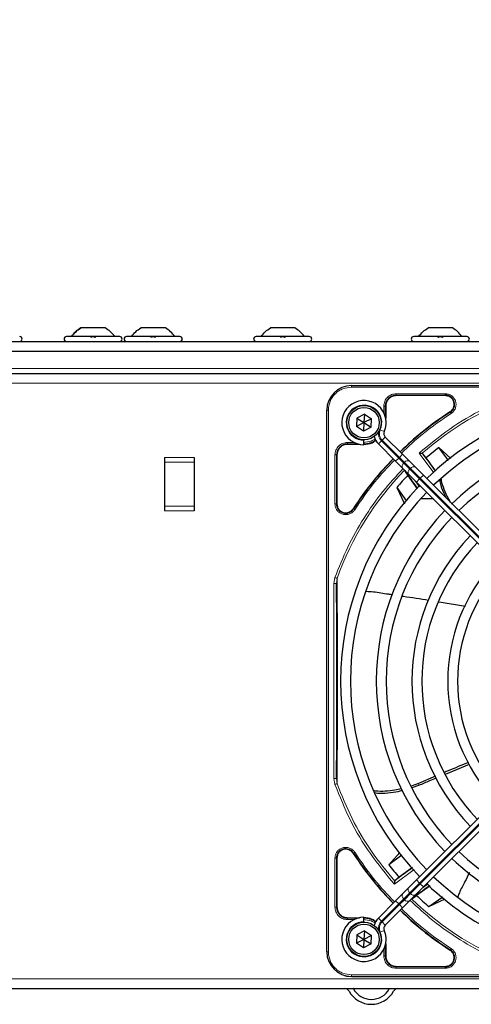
# Model space of a CAD drawing. Header units: millimetres. Extents: x 5 to 418, y 2 to 292.
# Tile 57 of 93: x 108 to 123, y 228 to 261. Entities that reach past the tile are written whole.
import ezdxf

# ---------------------------------------------------------------- set-up
doc = ezdxf.new("R2010")
doc.units = ezdxf.units.MM
doc.layers.add('SLD-0', color=7, linetype='Continuous')
doc.styles.add('SLDTEXTSTYLE0', font='TXT', dxfattribs={"width": 0.605})
doc.dimstyles.new('SLDDIMSTYLE0', dxfattribs={"dimtxt": 3.5, "dimasz": 3.302, "dimexe": 0, "dimexo": 0.0625, "dimgap": 0.875, "dimtad": 1, "dimdec": 1, "dimlfac": 6, "dimrnd": 1e-09, "dimzin": 12, "dimdsep": 46, "dimtxsty": 'SLDTEXTSTYLE0', "dimsah": 1, "dimcen": 0.09, "dimadec": 0, "dimazin": 3, "dimtfac": 1, "dimtofl": 0, "dimtmove": 0, "dimatfit": 3, "dimfxl": 1, "dimfrac": 2, "dimtolj": 1, "dimtzin": 12, "dimarcsym": 0})

# ---------------------------------------------------------------- blocks, each defined once
blk = doc.blocks.new('_D')
at = {"layer": 'SLD-0'}
for p, q in [((57.455, 248.17), (57.455, 271.307)), ((141.205, 248.17), (141.205, 271.307)), ((57.455, 270.307), (141.205, 270.307))]:
    blk.add_line(p, q, dxfattribs=at)
for points in [[(57.455, 270.307), (60.757, 269.799), (60.757, 270.815)], [(141.205, 270.307), (137.903, 270.815), (137.903, 269.799)]]:
    blk.add_solid(points, dxfattribs=at)
at = {"layer": 'SLD-0', "insert": (93.314, 274.819), "char_height": 3.5, "attachment_point": 1, "style": 'SLDTEXTSTYLE0'}
blk.add_mtext('502,5', dxfattribs=at)

msp = doc.modelspace()

# ---------------------------------------------------------------- linework, layer by layer
at = {"color": 7, "linetype": 'Continuous', "lineweight": 25}
for p, q in [((110.9922, 250.5154), (110.1672, 250.5154)), ((113.0255, 250.5154), (112.2005, 250.5154)), ((117.4089, 250.5154), (116.5839, 250.5154)), ((122.7422, 250.5154), (121.9172, 250.5154)), ((111.4797, 250.2237), (109.6797, 250.2237)), ((113.513, 250.2237), (111.713, 250.2237)), ((117.8964, 250.2237), (116.0964, 250.2237)), ((123.2297, 250.2237), (121.4297, 250.2237)), ((58.4964, 250.0571), (140.163, 250.0571)), ((58.913, 249.7237), (139.7464, 249.7237)), ((59.663, 248.9737), (138.9964, 248.9737)), ((119.3214, 248.5654), (137.6714, 248.5654)), ((122.4984, 248.2229), (120.838, 248.2229)), ((120.4805, 247.8654), (120.4805, 247.4605)), ((118.488, 229.3821), (118.488, 247.7321)), ((119.5042, 247.4642), (119.4892, 247.1759)), ((119.7613, 247.5953), (119.5042, 247.4642)), ((119.5042, 247.4642), (119.7464, 247.3071)), ((119.7613, 247.5953), (119.7464, 247.3071)), ((119.7613, 247.5953), (120.0035, 247.4382)), ((119.7464, 247.3071), (119.4892, 247.1759)), ((119.7314, 247.0188), (119.4892, 247.1759)), ((119.7464, 247.3071), (119.7314, 247.0188)), ((119.9885, 247.15), (119.7314, 247.0188)), ((120.0035, 247.4382), (119.7464, 247.3071)), ((119.7464, 247.3071), (119.9885, 247.15)), ((119.9885, 247.15), (120.0035, 247.4382)), ((121.0532, 246.2359), (120.468, 246.8211)), ((119.5929, 246.5729), (119.188, 246.5729)), ((119.7464, 246.7237), (119.7464, 246.7071)), ((119.7464, 246.5571), (119.7464, 246.7071)), ((120.2323, 246.5854), (120.8175, 246.0002)), ((122.2741, 246.4703), (121.8508, 246.1183)), ((122.6883, 246.0896), (122.2741, 246.4703)), ((122.6022, 246.0225), (122.2741, 246.4703)), ((112.9964, 246.1237), (112.9964, 245.9737)), ((113.9964, 246.1237), (113.9964, 245.9737)), ((118.8305, 246.2154), (118.8305, 244.555)), ((121.2949, 245.9942), (121.0532, 246.2359)), ((121.732, 246.2617), (121.7177, 246.2684)), ((121.8508, 246.1183), (121.732, 246.2617)), ((122.1792, 245.6681), (121.8508, 246.1183)), ((112.9964, 245.9737), (112.9964, 244.4737)), ((113.9964, 245.9737), (113.9964, 244.4737)), ((120.8175, 246.0002), (121.0592, 245.7585)), ((121.5003, 245.7888), (121.2949, 245.9942)), ((121.7586, 245.5305), (121.5003, 245.7888)), ((121.0592, 245.7585), (121.2646, 245.5531)), ((121.1239, 245.682), (121.2323, 245.5263)), ((121.5618, 245.0675), (121.2323, 245.5263)), ((121.2646, 245.5531), (121.5229, 245.2948)), ((127.4106, 239.8785), (121.7586, 245.5305)), ((120.8555, 245.1109), (121.1139, 244.5548)), ((120.8555, 245.1109), (121.1861, 244.6426)), ((121.5229, 245.2948), (127.1749, 239.6428)), ((112.9964, 244.4737), (112.9964, 244.3237)), ((113.9964, 244.4737), (113.9964, 244.3237)), ((122.094, 244.7237), (121.6578, 244.7237)), ((122.2876, 241.2409), (123.1802, 241.0871)), ((127.1749, 237.4713), (121.5229, 231.8193)), ((121.7586, 231.5836), (127.4106, 237.2356)), ((122.5024, 235.403), (123.3166, 235.7402)), ((122.1721, 235.3345), (121.5888, 235.0869)), ((121.5888, 235.0869), (121.3438, 235.0006)), ((121.3754, 234.9463), (121.608, 235.0294)), ((118.8305, 232.5591), (118.8305, 230.8987)), ((120.9609, 232.7458), (120.5831, 232.3348)), ((121.0309, 232.6629), (120.5831, 232.3348)), ((121.3853, 232.2399), (120.9351, 231.9115)), ((120.7917, 231.7927), (120.785, 231.7784)), ((120.9351, 231.9115), (120.7917, 231.7927)), ((121.5229, 231.8193), (121.2646, 231.561)), ((121.2646, 231.561), (121.0592, 231.3556)), ((121.5003, 231.3253), (121.7586, 231.5836)), ((121.9859, 231.6225), (121.5271, 231.293)), ((120.8175, 231.1139), (120.2323, 230.5287)), ((121.0592, 231.3556), (120.8175, 231.1139)), ((121.0532, 230.8782), (121.2949, 231.1199)), ((121.2949, 231.1199), (121.5003, 231.3253)), ((121.3714, 231.1846), (121.5271, 231.293)), ((121.9425, 230.9162), (122.4108, 231.2468)), ((121.9425, 230.9162), (122.4986, 231.1746)), ((120.468, 230.293), (121.0532, 230.8782)), ((119.188, 230.5412), (119.5929, 230.5412)), ((119.7464, 230.4071), (119.7464, 230.5571)), ((119.7464, 230.4071), (119.7464, 230.3904)), ((119.5042, 229.9642), (119.4892, 229.6759)), ((119.7464, 229.8071), (119.4892, 229.6759)), ((119.7613, 230.0953), (119.5042, 229.9642)), ((119.5042, 229.9642), (119.7464, 229.8071)), ((119.7464, 229.8071), (119.7314, 229.5188)), ((119.7613, 230.0953), (119.7464, 229.8071)), ((120.0035, 229.9382), (119.7464, 229.8071)), ((119.7464, 229.8071), (119.9885, 229.65)), ((119.7613, 230.0953), (120.0035, 229.9382)), ((119.9885, 229.65), (120.0035, 229.9382)), ((119.7314, 229.5188), (119.4892, 229.6759)), ((119.9885, 229.65), (119.7314, 229.5188)), ((120.4805, 229.6536), (120.4805, 229.2487)), ((120.838, 228.8912), (122.4984, 228.8912)), ((119.3214, 228.5487), (137.6714, 228.5487)), ((59.663, 228.1404), (138.9964, 228.1404))]:
    msp.add_line(p, q, dxfattribs=at)
at = {"color": 7, "linetype": 'Continuous', "lineweight": 18}
for p, q in [((139.0797, 249.1404), (59.5797, 249.1404)), ((59.663, 248.6404), (138.9964, 248.6404)), ((119.3214, 248.56), (119.3214, 248.5654)), ((137.6714, 248.56), (119.3214, 248.56)), ((119.3214, 248.5102), (119.3214, 248.56)), ((137.6714, 248.5102), (119.3214, 248.5102)), ((120.838, 248.2379), (122.4984, 248.2379)), ((120.838, 248.2229), (120.838, 248.2379)), ((120.8381, 248.2878), (122.4983, 248.2878)), ((122.4984, 248.2229), (122.4984, 248.2379)), ((120.4156, 247.6456), (120.4156, 247.8653)), ((120.4655, 247.5199), (120.4655, 247.8654)), ((120.4805, 247.8654), (120.4655, 247.8654)), ((118.488, 247.7321), (118.4934, 247.7321)), ((118.4934, 247.7321), (118.4934, 229.3821)), ((118.5432, 247.7321), (118.4934, 247.7321)), ((118.5432, 247.7321), (118.5432, 229.3821)), ((122.6678, 247.6591), (122.6597, 247.6718)), ((120.2959, 247.0661), (120.4332, 247.0059)), ((120.3619, 246.715), (120.468, 246.8211)), ((119.188, 246.5879), (119.5335, 246.5879)), ((119.188, 246.5729), (119.188, 246.5879)), ((119.1881, 246.6378), (119.4078, 246.6378)), ((120.2323, 246.5854), (120.3384, 246.6915)), ((120.9236, 246.1062), (120.3384, 246.6915)), ((120.3619, 246.715), (120.9472, 246.1298)), ((113.9964, 246.1237), (112.9964, 246.1237)), ((118.7656, 244.5551), (118.7656, 246.2153)), ((118.8155, 244.555), (118.8155, 246.2154)), ((118.8305, 246.2154), (118.8155, 246.2154)), ((120.9472, 246.1298), (120.9236, 246.1062)), ((120.9472, 246.1298), (121.0532, 246.2359)), ((120.9472, 246.1298), (121.1138, 245.9631)), ((122.1113, 245.6071), (121.6138, 246.2781)), ((113.9964, 245.9737), (112.9964, 245.9737)), ((120.8175, 246.0002), (120.9236, 246.1062)), ((121.0903, 245.9396), (120.9236, 246.1062)), ((121.0903, 245.9396), (121.1138, 245.9631)), ((121.2957, 245.7342), (121.0903, 245.9396)), ((121.1138, 245.9631), (121.3192, 245.7578)), ((121.3192, 245.7578), (121.2957, 245.7342)), ((121.629, 245.4009), (121.2957, 245.7342)), ((121.3192, 245.7578), (121.6526, 245.4244)), ((121.6526, 245.4244), (121.7586, 245.5305)), ((121.4674, 245.3503), (121.6255, 245.1347)), ((121.5229, 245.2948), (121.629, 245.4009)), ((121.629, 245.4009), (121.6526, 245.4244)), ((127.2809, 239.7489), (121.629, 245.4009)), ((121.6526, 245.4244), (127.3045, 239.7725)), ((113.9964, 244.4737), (112.9964, 244.4737)), ((118.8155, 244.555), (118.8305, 244.555)), ((112.9964, 244.3237), (113.9964, 244.3237)), ((119.3817, 244.3937), (119.3943, 244.3856)), ((118.7311, 241.8581), (118.7643, 242.0601)), ((118.7311, 235.256), (118.7311, 241.8581)), ((118.8144, 241.8581), (118.836, 242.0344)), ((118.8145, 235.256), (118.8145, 241.8581)), ((121.629, 231.7133), (127.2809, 237.3652)), ((127.3045, 237.3416), (121.6526, 231.6897)), ((118.7643, 235.0539), (118.7311, 235.256)), ((118.836, 235.0796), (118.8144, 235.256)), ((121.5888, 235.0869), (121.608, 235.0294)), ((118.7656, 230.8988), (118.7656, 232.559)), ((118.8155, 230.8987), (118.8155, 232.5591)), ((118.8305, 232.5591), (118.8155, 232.5591)), ((119.3943, 232.7285), (119.3817, 232.7204)), ((121.4463, 232.172), (120.7753, 231.6745)), ((121.5229, 231.8193), (121.629, 231.7133)), ((121.2957, 231.3799), (121.629, 231.7133)), ((121.6526, 231.6897), (121.3192, 231.3564)), ((121.6526, 231.6897), (121.629, 231.7133)), ((121.6526, 231.6897), (121.7586, 231.5836)), ((121.7031, 231.5281), (121.9188, 231.6862)), ((120.8175, 231.1139), (120.9236, 231.0079)), ((120.9236, 231.0079), (121.0903, 231.1745)), ((121.1138, 231.151), (120.9472, 230.9843)), ((121.0903, 231.1745), (121.2957, 231.3799)), ((121.1138, 231.151), (121.0903, 231.1745)), ((121.3192, 231.3564), (121.1138, 231.151)), ((121.2957, 231.3799), (121.3192, 231.3564)), ((118.8305, 230.8987), (118.8155, 230.8987)), ((120.3384, 230.4226), (120.9236, 231.0079)), ((120.9472, 230.9843), (120.3619, 230.3991)), ((120.9236, 231.0079), (120.9472, 230.9843)), ((120.9472, 230.9843), (121.0532, 230.8782)), ((119.188, 230.5412), (119.188, 230.5262)), ((119.5335, 230.5262), (119.188, 230.5262)), ((119.4078, 230.4763), (119.1881, 230.4763)), ((120.2323, 230.5287), (120.3384, 230.4226)), ((120.2959, 230.048), (120.4332, 230.1082)), ((120.3619, 230.3991), (120.468, 230.293)), ((120.4156, 229.2488), (120.4156, 229.4984)), ((120.4655, 229.2487), (120.4655, 229.5942)), ((122.6597, 229.4424), (122.6678, 229.455)), ((118.4934, 229.3821), (118.488, 229.3821)), ((118.5432, 229.3821), (118.4934, 229.3821)), ((120.4655, 229.2487), (120.4805, 229.2487)), ((120.838, 228.8912), (120.838, 228.8762)), ((122.4984, 228.8762), (120.838, 228.8762)), ((122.4983, 228.8263), (120.8381, 228.8263)), ((122.4984, 228.8912), (122.4984, 228.8762)), ((59.663, 228.4737), (138.9964, 228.4737)), ((119.3214, 228.6039), (137.6714, 228.6039)), ((119.3214, 228.6039), (119.3214, 228.5541)), ((119.3214, 228.5541), (137.6714, 228.5541)), ((119.3214, 228.5541), (119.3214, 228.5487))]:
    msp.add_line(p, q, dxfattribs=at)
at = {"color": 7, "linetype": 'Continuous', "lineweight": 25}
for centre, radius in [((119.7464, 247.3071), 0.5833), ((119.7464, 247.3071), 0.5167), ((119.7464, 229.8071), 0.5833), ((119.7464, 229.8071), 0.5167)]:
    msp.add_circle(centre, radius, dxfattribs=at)
for centre, radius, start, end in [((108.0964, 250.1404), 0.0833, 270, 90), ((109.6797, 250.1404), 0.0833, 90, 270), ((111.4797, 250.1404), 0.0833, 270, 90), ((111.713, 250.1404), 0.0833, 90, 270), ((113.513, 250.1404), 0.0833, 270, 90), ((116.0964, 250.1404), 0.0833, 90, 270), ((117.8964, 250.1404), 0.0833, 270, 90), ((121.4297, 250.1404), 0.0833, 90, 270), ((123.2297, 250.1404), 0.0833, 270, 90), ((119.3214, 247.7321), 0.8333, 90, 180), ((120.838, 247.8654), 0.3725, 90, 180), ((122.4984, 247.9237), 0.3142, 302.63367, 90), ((119.7464, 247.3071), 0.75, 336.32369, 270), ((128.4964, 238.5571), 9.5417, 46.00085, 133.99915), ((128.4964, 238.5571), 10.8083, 122.63367, 134.11645), ((128.4964, 238.5571), 9.2083, 90, 133.96292), ((120.5859, 246.9389), 0.5, 191.42049, 225), ((120.5859, 246.9389), 0.1667, 156.32369, 225), ((128.4964, 238.5571), 8.3333, 46.14599, 134.02698), ((119.188, 246.2154), 0.3725, 90, 180), ((119.738, 247.3154), 0.7275, 270, 303.67329), ((128.4964, 238.5571), 8, 90, 133.80625), ((108.5383, 236.0628), 16.676, 35.2521, 37.70462), ((128.4964, 238.5571), 10.8083, 135.88355, 147.36633), ((128.4964, 238.5571), 10.0666, 136.18656, 139.37912), ((108.5383, 236.0628), 15.8406, 34.77699, 37.39093), ((128.4964, 238.5571), 9.5417, 136.00085, 223.99915), ((128.4964, 238.5571), 9.2083, 136.03708, 223.96292), ((119.1297, 244.555), 0.3142, 180, 327.36633), ((128.4964, 238.5571), 8.3333, 136.14599, 223.85401), ((128.4964, 238.5571), 8, 136.19375, 223.80625), ((128.4964, 238.5571), 7.125, 136.34037, 223.65963), ((128.4964, 238.5571), 6.7917, 136.40617, 223.59383), ((128.4964, 238.5571), 5.9167, 136.63975, 223.38582), ((128.4964, 238.5571), 5.5833, 136.93387, 223.28942), ((119.1297, 232.5591), 0.3142, 32.63367, 180), ((128.4964, 238.5571), 8, 226.19375, 313.80625), ((128.4964, 238.5571), 10.8083, 212.63367, 224.11645), ((128.4964, 238.5571), 8.3333, 226.14599, 270), ((128.4964, 238.5571), 10.0666, 218.17818, 221.31225), ((130.9906, 218.599), 16.676, 125.2521, 127.70462), ((128.4964, 238.5571), 9.2083, 226.03708, 313.96292), ((130.9906, 218.599), 15.8406, 124.77699, 127.39093), ((128.4964, 238.5571), 9.5417, 226.00085, 270), ((128.4964, 238.5571), 10.0666, 226.18656, 229.37912), ((119.188, 230.8987), 0.3725, 180, 270), ((128.4964, 238.5571), 10.8083, 225.88355, 237.36633), ((119.7464, 229.8071), 0.75, 90, 23.67631), ((119.738, 229.7987), 0.7275, 56.32671, 90), ((120.5859, 230.1752), 0.5, 135, 168.57951), ((120.5859, 230.1752), 0.1667, 135, 203.67631), ((122.4984, 229.1904), 0.3142, 270, 57.36633), ((119.3214, 229.3821), 0.8333, 180, 270), ((120.838, 229.2487), 0.3725, 180, 270), ((119.0964, 227.9737), 0.1667, 28.69866, 90), ((119.0964, 227.9737), 0.3333, 28.69866, 30), ((119.9964, 228.4664), 0.6927, 208.69866, 331.30134), ((120.8964, 227.9737), 0.3333, 150, 151.30134), ((120.8964, 227.9737), 0.1667, 90, 151.30134), ((119.9964, 228.4664), 0.8594, 208.69866, 331.30134)]:
    msp.add_arc(centre, radius, start, end, dxfattribs=at)
at = {"color": 7, "linetype": 'Continuous', "lineweight": 18}
for centre, radius, start, end in [((119.3214, 247.7321), 0.828, 90, 180), ((128.4964, 238.5571), 10.2672, 109.79676, 131.31692), ((119.7464, 247.3071), 0.6, 336.32369, 270), ((120.5859, 246.9389), 0.35, 170.36292, 225), ((120.5859, 246.9389), 0.3167, 156.32369, 225), ((121.1708, 245.8326), 0.1339, 126.95053, 213.57825), ((121.2209, 245.8826), 0.1339, 56.42175, 143.04947), ((121.4262, 245.6773), 0.1339, 56.42175, 143.04947), ((128.4964, 238.5571), 10.2672, 135.92524, 160.20345), ((121.3761, 245.6272), 0.1339, 126.95053, 213.57825), ((121.3761, 231.4869), 0.1339, 146.42175, 233.04947), ((121.1708, 231.2816), 0.1339, 146.42175, 233.04947), ((121.2209, 231.2315), 0.1339, 216.95053, 303.57825), ((121.4262, 231.4368), 0.1339, 216.95053, 303.57825), ((128.4964, 238.5571), 10.2672, 225.92524, 250.30502), ((119.7464, 229.8071), 0.6, 90, 23.67631), ((120.5859, 230.1752), 0.35, 135, 189.63709), ((120.5859, 230.1752), 0.3167, 135, 203.67631), ((119.3214, 229.3821), 0.828, 180, 270)]:
    msp.add_arc(centre, radius, start, end, dxfattribs=at)
at = {"color": 7, "linetype": 'Continuous', "lineweight": 25}
for points, knots in [([(110.1672, 250.5154), (110.1054, 250.476), (109.9817, 250.3971), (109.8915, 250.2815), (109.8464, 250.2237)], [0, 0, 0, 0, 0.5, 1, 1, 1, 1]), ([(111.313, 250.2237), (111.2679, 250.2815), (111.1777, 250.3971), (111.054, 250.476), (110.9922, 250.5154)], [0, 0, 0, 0, 0.5, 1, 1, 1, 1]), ([(110.5067, 250.1952), (110.5092, 250.1991), (110.5142, 250.2069), (110.5308, 250.2161), (110.5532, 250.2222), (110.5795, 250.2245), (110.6059, 250.2223), (110.6284, 250.2162), (110.6451, 250.2069), (110.6502, 250.1991), (110.6527, 250.1952)], [0, 0, 0, 0, 0.1252217, 0.2494831, 0.3743256, 0.4990628, 0.6238964, 0.749388, 0.8744406, 1, 1, 1, 1]), ([(112.54, 250.1952), (112.5425, 250.1991), (112.5475, 250.2069), (112.5642, 250.2161), (112.5865, 250.2222), (112.6128, 250.2245), (112.6392, 250.2223), (112.6617, 250.2162), (112.6785, 250.2069), (112.6835, 250.1991), (112.686, 250.1952)], [0, 0, 0, 0, 0.1252217, 0.2494831, 0.3743256, 0.4990628, 0.6238964, 0.749388, 0.8744406, 1, 1, 1, 1]), ([(116.9234, 250.1952), (116.9259, 250.1991), (116.9309, 250.2069), (116.9475, 250.2161), (116.9698, 250.2222), (116.9962, 250.2245), (117.0226, 250.2223), (117.0451, 250.2162), (117.0618, 250.2069), (117.0668, 250.1991), (117.0693, 250.1952)], [0, 0, 0, 0, 0.1252217, 0.2494831, 0.3743256, 0.4990628, 0.6238964, 0.749388, 0.8744406, 1, 1, 1, 1]), ([(122.2567, 250.1952), (122.2592, 250.1991), (122.2642, 250.2069), (122.2808, 250.2161), (122.3032, 250.2222), (122.3295, 250.2245), (122.3559, 250.2223), (122.3784, 250.2162), (122.3951, 250.2069), (122.4002, 250.1991), (122.4027, 250.1952)], [0, 0, 0, 0, 0.1252217, 0.2494831, 0.3743256, 0.4990628, 0.6238964, 0.749388, 0.8744406, 1, 1, 1, 1]), ([(122.6597, 247.6718), (122.3367, 247.4533), (121.7369, 247.0477), (121.2103, 246.551), (120.9673, 246.3218)], [0, 0, 0, 0, 0.5384941, 1, 1, 1, 1]), ([(119.738, 246.5729), (119.8375, 246.5803), (119.9886, 246.5915), (120.1069, 246.6821), (120.1474, 246.7131)], [0, 0, 0, 0, 0.6579201, 1, 1, 1, 1]), ([(121.6138, 246.2781), (121.6272, 246.2768), (121.6497, 246.2746), (121.6795, 246.2722), (121.7022, 246.2699), (121.7128, 246.2689), (121.7177, 246.2684)], [0, 0, 0, 0, 0.3361266, 0.5608644, 0.7960602, 1, 1, 1, 1]), ([(120.7316, 246.0861), (120.5024, 245.8431), (120.0057, 245.3165), (119.6001, 244.7167), (119.3817, 244.3937)], [0, 0, 0, 0, 0.4615059, 1, 1, 1, 1]), ([(122.3103, 245.3552), (122.314, 245.3253), (122.3313, 245.1869), (122.4116, 244.9867), (122.4949, 244.8228), (122.5244, 244.7647)], [0, 0, 0, 0, 0.1506495, 0.6992401, 1, 1, 1, 1]), ([(122.673, 244.6161), (122.6484, 244.6566), (122.5651, 244.794), (122.461, 245.0403), (122.3795, 245.2664), (122.3648, 245.3893), (122.3626, 245.408)], [0, 0, 0, 0, 0.1608303, 0.546469, 0.9312223, 1, 1, 1, 1]), ([(118.8145, 235.256), (118.8169, 235.4496), (118.8216, 235.8162), (118.8273, 236.3786), (118.8313, 236.8763), (118.834, 237.3349), (118.8365, 237.9091), (118.8376, 238.5677), (118.8362, 239.255), (118.834, 239.8085), (118.8301, 240.4122), (118.8239, 241.1091), (118.8177, 241.5971), (118.8145, 241.8581)], [0, 0, 0, 0, 0.09973949, 0.18883409, 0.26898245, 0.32747255, 0.38971209, 0.51452351, 0.59963639, 0.67619844, 0.75013961, 0.86641843, 1, 1, 1, 1]), ([(119.8297, 241.5977), (119.9076, 241.5924), (120.1571, 241.5753), (120.444, 241.5232), (120.6549, 241.4923), (120.6958, 241.4863)], [0, 0, 0, 0, 0.2677132, 0.8581232, 1, 1, 1, 1]), ([(121.055, 241.4329), (121.0646, 241.4315), (121.3583, 241.3878), (121.6515, 241.3411), (121.9352, 241.2959)], [0, 0, 0, 0, 0.0325434, 1, 1, 1, 1]), ([(123.281, 235.7979), (123.0513, 235.7039), (122.7797, 235.5928), (122.5097, 235.4779), (122.4681, 235.4602)], [0, 0, 0, 0, 0.845838, 1, 1, 1, 1]), ([(121.608, 235.0294), (121.7298, 235.0812), (121.9265, 235.1649), (122.1242, 235.2464), (122.1995, 235.2775)], [0, 0, 0, 0, 0.6190746, 1, 1, 1, 1]), ([(121.0188, 234.9096), (120.9445, 234.8918), (120.76, 234.8475), (120.4655, 234.8197), (120.2208, 234.8131), (120.0949, 234.8383), (120.0718, 234.8429)], [0, 0, 0, 0, 0.23267271, 0.57810169, 0.92273961, 1, 1, 1, 1]), ([(120.1075, 234.7766), (120.1411, 234.77), (120.2821, 234.7423), (120.555, 234.7653), (120.8346, 234.7988), (120.9975, 234.8406), (121.0426, 234.8522)], [0, 0, 0, 0, 0.11603132, 0.48653938, 0.85777828, 1, 1, 1, 1]), ([(119.3817, 232.7204), (119.6001, 232.3974), (120.0057, 231.7976), (120.5024, 231.271), (120.7316, 231.028)], [0, 0, 0, 0, 0.5384941, 1, 1, 1, 1]), ([(120.785, 231.7784), (120.7845, 231.7735), (120.7835, 231.7629), (120.7815, 231.7401), (120.7784, 231.7103), (120.7765, 231.6878), (120.7753, 231.6745)], [0, 0, 0, 0, 0.2042629, 0.4391303, 0.6662593, 1, 1, 1, 1]), ([(123.3134, 232.0689), (123.2632, 231.9662), (123.1517, 231.7376), (123.0056, 231.4716), (122.9377, 231.2954), (122.9203, 231.2502)], [0, 0, 0, 0, 0.37749155, 0.84017935, 1, 1, 1, 1]), ([(120.9673, 230.7923), (121.2103, 230.5631), (121.7369, 230.0664), (122.3367, 229.6608), (122.6597, 229.4424)], [0, 0, 0, 0, 0.4615059, 1, 1, 1, 1]), ([(120.1476, 230.4008), (120.1071, 230.4319), (119.9887, 230.5225), (119.8375, 230.5338), (119.738, 230.5412)], [0, 0, 0, 0, 0.3424671, 1, 1, 1, 1])]:
    msp.add_open_spline(points, degree=3, knots=knots, dxfattribs=at)
for points in [[(109.8464, 250.2237), (109.8915, 250.2815), (109.9817, 250.3971), (110.1054, 250.476), (110.1672, 250.5154)], [(111.313, 250.2237), (111.2679, 250.2815), (111.1777, 250.3971), (111.054, 250.476), (110.9922, 250.5154)], [(111.8797, 250.2237), (111.9248, 250.2815), (112.015, 250.3971), (112.1387, 250.476), (112.2005, 250.5154)], [(113.3464, 250.2237), (113.3012, 250.2815), (113.211, 250.3971), (113.0874, 250.476), (113.0255, 250.5154)], [(116.263, 250.2237), (116.3081, 250.2815), (116.3984, 250.3971), (116.522, 250.476), (116.5839, 250.5154)], [(117.7297, 250.2237), (117.6846, 250.2815), (117.5943, 250.3971), (117.4707, 250.476), (117.4089, 250.5154)], [(121.5964, 250.2237), (121.6415, 250.2815), (121.7317, 250.3971), (121.8554, 250.476), (121.9172, 250.5154)], [(123.063, 250.2237), (123.0179, 250.2815), (122.9277, 250.3971), (122.804, 250.476), (122.7422, 250.5154)], [(120.838, 248.2229), (120.7912, 248.2175), (120.6975, 248.2068), (120.5793, 248.1241), (120.4966, 248.0059), (120.4859, 247.9122), (120.4805, 247.8654)], [(122.7976, 247.9237), (122.7931, 247.9629), (122.7841, 248.0413), (122.7149, 248.1402), (122.616, 248.2094), (122.5376, 248.2184), (122.4984, 248.2229)], [(122.6597, 247.6718), (122.6798, 247.6867), (122.7199, 247.7167), (122.7633, 247.7788), (122.7922, 247.8488), (122.7958, 247.8987), (122.7976, 247.9237)], [(119.188, 246.5729), (119.1412, 246.5675), (119.0475, 246.5568), (118.9293, 246.4741), (118.8466, 246.3559), (118.8359, 246.2622), (118.8305, 246.2154)], [(118.8305, 244.555), (118.8335, 244.523), (118.8395, 244.4589), (118.8865, 244.3725), (118.9561, 244.3049), (119.0442, 244.2629), (119.1409, 244.2508), (119.2361, 244.2702), (119.3222, 244.3176), (119.3618, 244.3683), (119.3817, 244.3937)], [(119.3817, 232.7204), (119.3618, 232.7458), (119.3222, 232.7966), (119.2361, 232.8439), (119.1409, 232.8633), (119.0442, 232.8512), (118.9561, 232.8092), (118.8865, 232.7416), (118.8395, 232.6552), (118.8335, 232.5911), (118.8305, 232.5591)], [(118.8305, 230.8987), (118.8359, 230.8519), (118.8466, 230.7582), (118.9293, 230.64), (119.0475, 230.5573), (119.1412, 230.5466), (119.188, 230.5412)], [(122.7976, 229.1904), (122.7958, 229.2154), (122.7922, 229.2653), (122.7633, 229.3353), (122.7199, 229.3974), (122.6798, 229.4274), (122.6597, 229.4424)], [(120.4805, 229.2487), (120.4859, 229.2019), (120.4966, 229.1082), (120.5793, 228.99), (120.6975, 228.9073), (120.7912, 228.8966), (120.838, 228.8912)], [(122.4984, 228.8912), (122.5376, 228.8957), (122.616, 228.9047), (122.7149, 228.9739), (122.7841, 229.0728), (122.7931, 229.1512), (122.7976, 229.1904)]]:
    msp.add_open_spline(points, degree=3, dxfattribs=at)
at = {"color": 7, "linetype": 'Continuous', "lineweight": 18}
for points, knots in [([(119.3214, 248.5102), (119.2235, 248.4998), (119.0729, 248.4839), (118.8917, 248.3868), (118.767, 248.2864), (118.6666, 248.1617), (118.5696, 247.9805), (118.5536, 247.8299), (118.5432, 247.7321)], [0, 0, 0, 0, 0.23945684, 0.36836066, 0.5, 0.63163934, 0.76054316, 1, 1, 1, 1]), ([(120.4156, 247.8653), (120.4219, 247.9206), (120.4346, 248.0314), (120.5323, 248.1711), (120.6719, 248.2688), (120.7827, 248.2815), (120.8381, 248.2878)], [0, 0, 0, 0, 0.2499998, 0.4999995, 0.7499998, 1, 1, 1, 1]), ([(120.8381, 248.2878), (120.838, 248.2815), (120.838, 248.2688), (120.838, 248.2527), (120.838, 248.241), (120.838, 248.2389), (120.838, 248.2379)], [0, 0, 0, 0, 0.2499974, 0.4999983, 0.7499991, 1, 1, 1, 1]), ([(121.6138, 246.2781), (121.9528, 246.5578), (122.6313, 247.1177), (123.7701, 247.7954), (124.5858, 248.1246), (124.9934, 248.2891)], [0, 0, 0, 0, 0.3332143, 0.6667754, 1, 1, 1, 1]), ([(122.4983, 248.2878), (122.5363, 248.2844), (122.6143, 248.2772), (122.7207, 248.22), (122.8034, 248.134), (122.8535, 248.0277), (122.8687, 247.9111), (122.8454, 247.7941), (122.7867, 247.6885), (122.7248, 247.6405), (122.6947, 247.6171)], [0, 0, 0, 0, 0.1217125, 0.2499998, 0.3782872, 0.4999997, 0.6217122, 0.7499998, 0.8782874, 1, 1, 1, 1]), ([(122.6947, 247.6171), (122.3745, 247.4006), (121.7786, 246.9977), (121.2554, 246.5042), (121.0133, 246.2759)], [0, 0, 0, 0, 0.53717444, 1, 1, 1, 1]), ([(122.6947, 247.6171), (122.6913, 247.6224), (122.6844, 247.6331), (122.6757, 247.6467), (122.6694, 247.6565), (122.6683, 247.6583), (122.6678, 247.6591)], [0, 0, 0, 0, 0.2499911, 0.4999941, 0.749997, 1, 1, 1, 1]), ([(118.7656, 246.2153), (118.7719, 246.2707), (118.7846, 246.3814), (118.8823, 246.5211), (119.022, 246.6188), (119.1327, 246.6315), (119.1881, 246.6378)], [0, 0, 0, 0, 0.2499997, 0.4999995, 0.7499997, 1, 1, 1, 1]), ([(119.7381, 246.6378), (119.8225, 246.6478), (119.9524, 246.6632), (120.0779, 246.7226), (120.1172, 246.7551), (120.1214, 246.7585)], [0, 0, 0, 0, 0.6241676, 0.9601677, 1, 1, 1, 1]), ([(120.7775, 246.0402), (120.5492, 245.798), (120.0557, 245.2749), (119.6528, 244.6789), (119.4364, 244.3587)], [0, 0, 0, 0, 0.4628256, 1, 1, 1, 1]), ([(121.0687, 245.749), (120.8363, 245.4975), (120.3502, 244.9715), (119.7274, 244.0747), (119.1749, 243.0993), (118.9009, 242.4058), (118.7643, 242.0601)], [0, 0, 0, 0, 0.2342192, 0.4899767, 0.7457343, 1, 1, 1, 1]), ([(119.4364, 244.3587), (119.413, 244.3286), (119.3649, 244.2668), (119.2593, 244.2081), (119.1423, 244.1848), (119.0257, 244.1999), (118.9194, 244.25), (118.8334, 244.3327), (118.7762, 244.4391), (118.769, 244.5171), (118.7656, 244.5551)], [0, 0, 0, 0, 0.1217126, 0.25, 0.3782874, 0.5, 0.6217126, 0.75, 0.8782874, 1, 1, 1, 1]), ([(118.8155, 244.555), (118.8145, 244.555), (118.8124, 244.5551), (118.8007, 244.5551), (118.7846, 244.5551), (118.7719, 244.5551), (118.7656, 244.5551)], [0, 0, 0, 0, 0.250002, 0.500004, 0.750006, 1, 1, 1, 1]), ([(119.4364, 244.3587), (119.431, 244.3622), (119.4203, 244.369), (119.4067, 244.3777), (119.3969, 244.384), (119.3951, 244.3851), (119.3943, 244.3856)], [0, 0, 0, 0, 0.25, 0.5, 0.75, 1, 1, 1, 1]), ([(118.836, 235.0796), (118.8378, 235.295), (118.8412, 235.696), (118.8451, 236.3029), (118.8492, 236.9547), (118.8501, 237.7173), (118.8524, 238.5154), (118.8507, 239.2165), (118.8497, 239.7819), (118.8481, 240.3214), (118.8449, 240.8667), (118.8408, 241.4478), (118.8376, 241.8308), (118.836, 242.0344)], [0, 0, 0, 0, 0.1054719, 0.1963571, 0.2752888, 0.387443, 0.5077236, 0.5879672, 0.6632165, 0.7350379, 0.8122986, 0.9002709, 1, 1, 1, 1]), ([(118.836, 235.0796), (118.8324, 235.0783), (118.8251, 235.0757), (118.8076, 235.0694), (118.787, 235.062), (118.7719, 235.0566), (118.7643, 235.0539)], [0, 0, 0, 0, 0.25, 0.5, 0.75, 1, 1, 1, 1]), ([(118.7643, 235.0539), (118.9289, 234.6463), (119.2581, 233.8307), (119.9357, 232.6919), (120.4956, 232.0135), (120.7753, 231.6745)], [0, 0, 0, 0, 0.33322457, 0.66678571, 1, 1, 1, 1]), ([(120.785, 231.7784), (120.5143, 232.1107), (119.973, 232.7752), (119.3165, 233.8871), (118.9962, 234.6821), (118.836, 235.0796)], [0, 0, 0, 0, 0.3333334, 0.6666667, 1, 1, 1, 1]), ([(118.7656, 232.559), (118.769, 232.597), (118.7762, 232.675), (118.8334, 232.7814), (118.9194, 232.8641), (119.0257, 232.9142), (119.1423, 232.9294), (119.2593, 232.906), (119.3649, 232.8473), (119.413, 232.7855), (119.4364, 232.7554)], [0, 0, 0, 0, 0.1217125, 0.2499998, 0.3782872, 0.4999997, 0.6217122, 0.7499998, 0.8782874, 1, 1, 1, 1]), ([(119.4364, 232.7554), (119.431, 232.7519), (119.4203, 232.7451), (119.4067, 232.7364), (119.3969, 232.7301), (119.3951, 232.729), (119.3943, 232.7285)], [0, 0, 0, 0, 0.2499911, 0.4999941, 0.749997, 1, 1, 1, 1]), ([(119.4364, 232.7554), (119.6528, 232.4352), (120.0557, 231.8393), (120.5492, 231.3161), (120.7775, 231.0739)], [0, 0, 0, 0, 0.5371744, 1, 1, 1, 1]), ([(125.023, 228.8144), (124.6745, 228.951), (123.9754, 229.2249), (122.9919, 229.7795), (122.086, 230.4071), (121.5544, 230.8983), (121.2994, 231.1339)], [0, 0, 0, 0, 0.2538298, 0.5091701, 0.7645104, 1, 1, 1, 1]), ([(119.1881, 230.4763), (119.1328, 230.4826), (119.022, 230.4953), (118.8823, 230.593), (118.7846, 230.7326), (118.7719, 230.8434), (118.7656, 230.8988)], [0, 0, 0, 0, 0.2499998, 0.4999995, 0.7499998, 1, 1, 1, 1]), ([(118.7656, 230.8988), (118.7719, 230.8987), (118.7846, 230.8987), (118.8007, 230.8987), (118.8124, 230.8987), (118.8145, 230.8987), (118.8155, 230.8987)], [0, 0, 0, 0, 0.2499974, 0.4999983, 0.7499991, 1, 1, 1, 1]), ([(121.0133, 230.8382), (121.2554, 230.6099), (121.7786, 230.1164), (122.3745, 229.7135), (122.6947, 229.4971)], [0, 0, 0, 0, 0.4628256, 1, 1, 1, 1]), ([(120.1211, 230.3558), (120.117, 230.3592), (120.0778, 230.3916), (119.9524, 230.4509), (119.8225, 230.4663), (119.738, 230.4763)], [0, 0, 0, 0, 0.0391304, 0.3753762, 1, 1, 1, 1]), ([(122.6947, 229.4971), (122.7248, 229.4737), (122.7866, 229.4256), (122.8453, 229.32), (122.8687, 229.203), (122.8535, 229.0864), (122.8034, 228.9801), (122.7207, 228.8941), (122.6144, 228.8369), (122.5363, 228.8297), (122.4983, 228.8263)], [0, 0, 0, 0, 0.1217127, 0.2499999, 0.378287, 0.4999997, 0.6217125, 0.7499999, 0.8782872, 1, 1, 1, 1]), ([(122.6947, 229.4971), (122.6913, 229.4917), (122.6844, 229.481), (122.6757, 229.4674), (122.6694, 229.4576), (122.6683, 229.4558), (122.6678, 229.455)], [0, 0, 0, 0, 0.25000001, 0.50000001, 0.75000001, 1, 1, 1, 1]), ([(118.5432, 229.3821), (118.5536, 229.2842), (118.5696, 229.1336), (118.6666, 228.9524), (118.767, 228.8277), (118.8917, 228.7273), (119.0729, 228.6303), (119.2235, 228.6143), (119.3214, 228.6039)], [0, 0, 0, 0, 0.2394568, 0.3683607, 0.5, 0.6316393, 0.7605432, 1, 1, 1, 1])]:
    msp.add_open_spline(points, degree=3, knots=knots, dxfattribs=at)
for points in [[(122.4983, 248.2878), (122.4983, 248.2815), (122.4983, 248.2688), (122.4983, 248.2527), (122.4984, 248.241), (122.4984, 248.2389), (122.4984, 248.2379)], [(120.4156, 247.8653), (120.4219, 247.8653), (120.4346, 247.8653), (120.4507, 247.8653), (120.4624, 247.8654), (120.4645, 247.8654), (120.4655, 247.8654)], [(119.1881, 246.6378), (119.1881, 246.6315), (119.188, 246.6188), (119.188, 246.6027), (119.188, 246.591), (119.188, 246.5889), (119.188, 246.5879)], [(118.7656, 246.2153), (118.7719, 246.2153), (118.7846, 246.2153), (118.8007, 246.2153), (118.8124, 246.2154), (118.8145, 246.2154), (118.8155, 246.2154)], [(118.7311, 241.8581), (118.7419, 241.8581), (118.7635, 241.8581), (118.7909, 241.8581), (118.8102, 241.8581), (118.813, 241.8581), (118.8145, 241.8581)], [(118.7643, 242.0601), (118.7719, 242.0574), (118.7869, 242.052), (118.8076, 242.0446), (118.8251, 242.0383), (118.8323, 242.0357), (118.836, 242.0344)], [(118.8145, 235.256), (118.813, 235.256), (118.8102, 235.256), (118.7909, 235.256), (118.7635, 235.256), (118.7419, 235.256), (118.7311, 235.256)], [(118.7656, 232.559), (118.7719, 232.559), (118.7846, 232.559), (118.8007, 232.559), (118.8124, 232.5591), (118.8145, 232.5591), (118.8155, 232.5591)], [(119.1881, 230.4763), (119.1881, 230.4826), (119.1881, 230.4953), (119.1881, 230.5114), (119.188, 230.5231), (119.188, 230.5252), (119.188, 230.5262)], [(120.8381, 228.8263), (120.7827, 228.8326), (120.672, 228.8453), (120.5323, 228.943), (120.4346, 229.0827), (120.4219, 229.1935), (120.4156, 229.2488)], [(120.4655, 229.2487), (120.4645, 229.2487), (120.4624, 229.2487), (120.4507, 229.2488), (120.4346, 229.2488), (120.4219, 229.2488), (120.4156, 229.2488)], [(120.8381, 228.8263), (120.8381, 228.8326), (120.8381, 228.8453), (120.8381, 228.8614), (120.838, 228.8731), (120.838, 228.8752), (120.838, 228.8762)], [(122.4983, 228.8263), (122.4983, 228.8326), (122.4984, 228.8453), (122.4984, 228.8614), (122.4984, 228.8731), (122.4984, 228.8752), (122.4984, 228.8762)]]:
    msp.add_open_spline(points, degree=3, dxfattribs=at)

# ---------------------------------------------------------------- dimensions: what is measured, and where the dimension line sits
at = {"layer": 'SLD-0'}
dim = msp.add_linear_dim(base=(141.2047, 270.3071), p1=(57.4547, 248.1696), p2=(141.2047, 248.1696), angle=0, dimstyle='SLDDIMSTYLE0', dxfattribs=at)
dim.commit()
dim.dimension.update_dxf_attribs({"geometry": '_D', "text_midpoint": (99.3297, 270.3071), "dimtype": 160})

doc.saveas('drawing.dxf')
